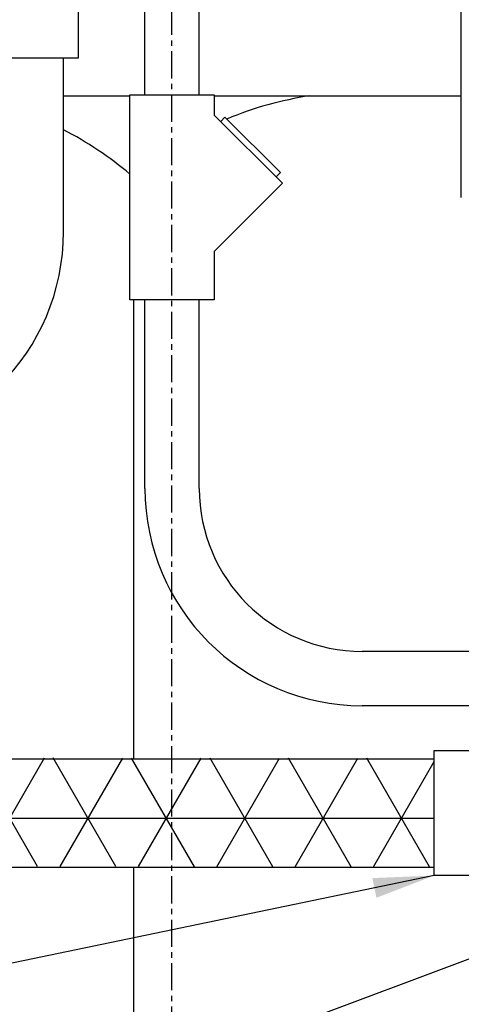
# Model space of a CAD drawing. Extents: x -750 to 90, y 3202 to 3394.
# Tile 10 of 72: x -685 to -677, y 3308 to 3326. Entities that reach past the tile are written whole.
import ezdxf

# ---------------------------------------------------------------- set-up
doc = ezdxf.new("R2010")
doc.units = 0
doc.header["$MEASUREMENT"] = 0
doc.linetypes.add('CENTER1', pattern=[0.6625, 0.5, -0.075, 0.0125, -0.075])
for name, color, linetype in [('BOARDER-TXT', 2, 'CONTINUOUS'), ('CONDUIT', 2, 'CONTINUOUS'), ('FRP-2-HATCH', 1, 'CONTINUOUS'), ('FRP-SUMP', 2, 'CONTINUOUS'), ('GALV-2-PIPE', 3, 'CONTINUOUS'), ('TEXT', 3, 'CONTINUOUS')]:
    doc.layers.add(name, color=color, linetype=linetype)
doc.layers.add('FREEZE-LINES', color=8, linetype='CONTINUOUS', plot=False)
doc.styles.add('SIMPLEX', font='simplex')
doc.dimstyles.new('DIM12', dxfattribs={"dimscale": 12, "dimtxt": 0.09375, "dimasz": 0.09375, "dimexe": 0.0625, "dimexo": 0.0625, "dimgap": 0.0625, "dimtad": 1, "dimdec": 4, "dimzin": 3, "dimdsep": 46, "dimlunit": 4, "dimtxsty": 'SIMPLEX', "dimcen": 0, "dimclrd": 3, "dimclre": 3, "dimclrt": 3, "dimadec": 0, "dimazin": 0, "dimtfac": 1, "dimtdec": 4, "dimtmove": 0, "dimatfit": 3, "dimfxl": 1, "dimfrac": 2, "dimtolj": 1, "dimtzin": 3, "dimarcsym": 0})

# ---------------------------------------------------------------- blocks, each defined once
blk = doc.blocks.new('A$C0CB26CEE')
at = {"layer": 'FRP-2-HATCH', "linetype": 'Continuous'}
h = blk.add_hatch(dxfattribs=at)
h.set_pattern_fill('NET3', color=256, scale=10, style=0)
h.set_pattern_definition([(6e-15, (43.8312, -2881.4234), (0, 1.25), []), (60, (43.8312, -2881.4234), (-1.08253175, 0.625), []), (120, (43.8312, -2881.4234), (-1.08253175, -0.625), [])])
h.paths.add_polyline_path([(2.048, 5.827), (2.048, 3.827), (18.71, 3.814), (18.71, 5.814)])
at = {"layer": 'BOARDER-TXT'}
blk.add_lwpolyline([(18.71, 3.654), (18.71, 5.959), (22.424, 5.959), (22.424, 3.654)], close=True, dxfattribs=at)
at = {"layer": 'GALV-2-PIPE'}
for p, q in [((2.048, 5.807), (18.71, 5.807)), ((2.048, 3.807), (18.71, 3.807))]:
    blk.add_line(p, q, dxfattribs=at)

msp = doc.modelspace()

# ---------------------------------------------------------------- linework, layer by layer
at = {"layer": 'CONDUIT'}
for p, q in [((-682.58127, 3324.40617), (-682.58127, 3330.28753)), ((-681.58127, 3324.40617), (-681.58127, 3330.28753)), ((-676.75456, 3322.51116), (-676.75456, 3327.43801)), ((-684.08164, 3321.87982), (-684.08164, 3325.08273)), ((-682.58127, 3317.15023), (-682.58127, 3320.62828)), ((-681.58127, 3317.15023), (-681.58127, 3320.62828)), ((-670.79764, 3314.15023), (-678.58127, 3314.15023)), ((-671.23509, 3313.15023), (-678.58127, 3313.15023))]:
    msp.add_line(p, q, dxfattribs=at)
for points in [[(-685.35944, 3328.48588), (-686.61656, 3327.22877), (-685.35944, 3325.97165), (-685.35944, 3325.08273), (-683.80384, 3325.08273), (-683.80384, 3328.86063), (-685.35944, 3328.86063)], [(-681.30346, 3324.03143), (-680.04635, 3322.77431), (-681.30346, 3321.51719), (-681.30346, 3320.62828), (-682.85907, 3320.62828), (-682.85907, 3324.40617), (-681.30346, 3324.40617)]]:
    msp.add_lwpolyline(points, close=True, dxfattribs=at)
msp.add_lwpolyline([(-681.18561, 3323.91357), (-681.10704, 3323.99214), (-680.08563, 3322.97074), (-680.1642, 3322.89217)], dxfattribs=at)
for centre, radius, start, end in [((-688.08164, 3321.87982), 4, 270, 0), ((-678.58127, 3317.15023), 4, 180, 270), ((-678.58127, 3317.15023), 3, 180, 270)]:
    msp.add_arc(centre, radius, start, end, dxfattribs=at)
at = {"layer": 'FREEZE-LINES', "color": 8, "linetype": 'CENTER1'}
msp.add_line((-682.08631, 3253.50724), (-682.08631, 3393.81703), dxfattribs=at)
at = {"layer": 'FRP-SUMP', "color": 7}
for p, q in [((-684.08164, 3324.38499), (-682.85907, 3324.38499)), ((-681.30346, 3324.38499), (-676.75456, 3324.38499)), ((-682.79192, 3320.62828), (-682.79192, 3312.17407)), ((-682.79192, 3310.17407), (-682.79192, 3306.88731))]:
    msp.add_line(p, q, dxfattribs=at)
for points in [[(-679.54192, 3324.38499, 0.06265937), (-681.07222, 3323.95732, 0.06265937)], [(-682.85907, 3322.94276, 0.05790471), (-684.08164, 3323.75756, 0.05790471)]]:
    msp.add_lwpolyline(points, format="xyb", dxfattribs=at)

# ---------------------------------------------------------------- block references
at = {"layer": 'BOARDER-TXT'}
msp.add_blockref('A$C0CB26CEE', (-695.96404, 3306.36742), dxfattribs=at)

# ---------------------------------------------------------------- leaders
at = {"layer": 'TEXT', "linetype": 'Continuous'}
msp.add_leader([(-677.25391, 3310.02162), (-703.43523, 3304.59097), (-711.56636, 3304.59097)], dimstyle='DIM12', dxfattribs=at)
at = {"layer": 'TEXT'}
msp.add_leader([(-672.78954, 3309.91229), (-704.95776, 3297.88731), (-709.0713, 3297.88731)], dimstyle='DIM12', dxfattribs=at)

doc.saveas('drawing.dxf')
